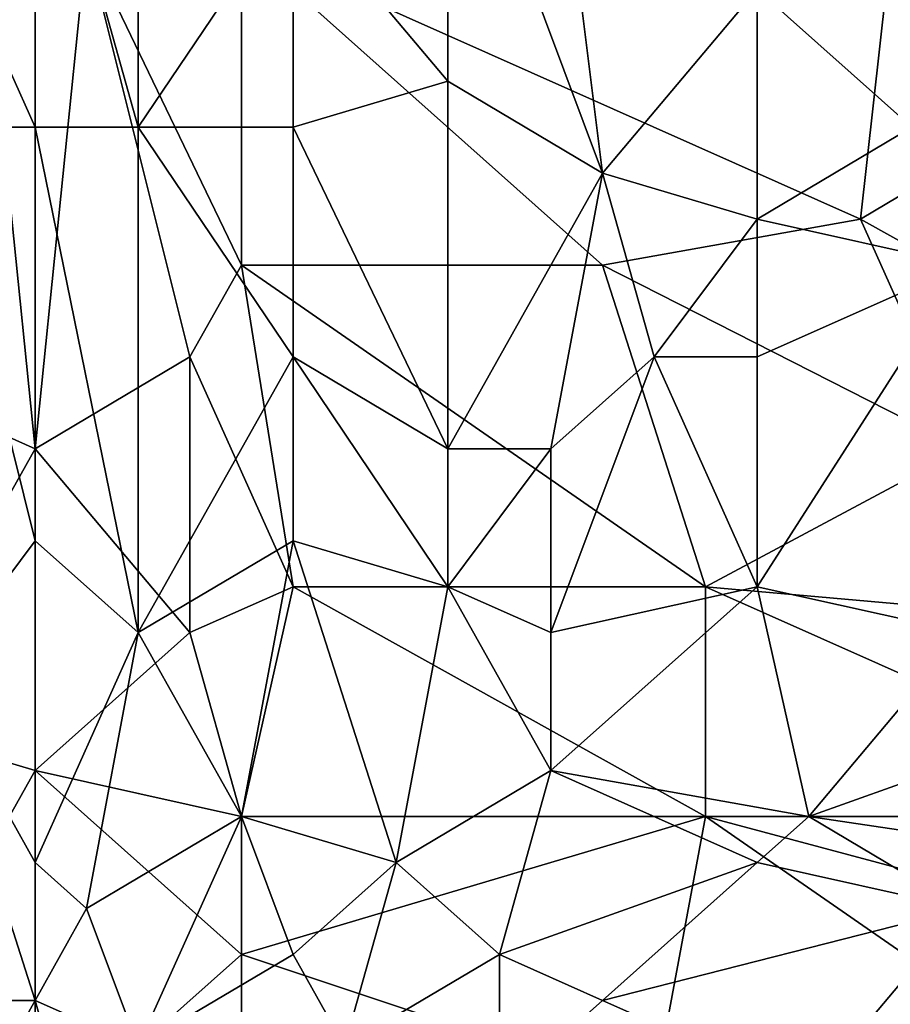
# Model space of a CAD drawing. Extents: x -1.05 to 1.05, y -0.36 to 0.36.
# Tile 26 of 226: x -0.83 to -0.73, y -0.23 to -0.12. Entities that reach past the tile are written whole.
import ezdxf

# ---------------------------------------------------------------- set-up
doc = ezdxf.new("R2010")
doc.units = 0

msp = doc.modelspace()

# ---------------------------------------------------------------- linework, layer by layer
for points in [[(-0.81196, -0.12952, 0.40166), (-0.81196, -0.08332, 0.4009), (-0.82348, -0.08845, 0.39857)], [(-0.79468, -0.10385, 0.40438), (-0.81196, -0.08332, 0.4009), (-0.81196, -0.12952, 0.40166)], [(-0.82348, -0.12952, 0.39907), (-0.82348, -0.08845, 0.39857), (-0.83499, -0.10385, 0.39585)], [(-0.82348, -0.12952, 0.39907), (-0.81196, -0.12952, 0.40166), (-0.82348, -0.08845, 0.39857)], [(-0.80044, -0.10898, 0.26093), (-0.72557, -0.08845, 0.2609), (-0.73133, -0.13978, 0.26104)], [(-0.7774, -0.12438, 0.40744), (-0.7774, -0.08845, 0.40647), (-0.79468, -0.10385, 0.40438)], [(-0.7774, -0.12438, 0.40744), (-0.76012, -0.13465, 0.40975), (-0.7774, -0.08845, 0.40647)], [(-0.76012, -0.13465, 0.40975), (-0.76588, -0.08845, 0.40783), (-0.7774, -0.08845, 0.40647)], [(-0.76012, -0.13465, 0.40975), (-0.74285, -0.11412, 0.41087), (-0.76588, -0.08845, 0.40783)], [(-0.73133, -0.13978, 0.26104), (-0.72557, -0.08845, 0.2609), (-0.69677, -0.11925, 0.26097)], [(-0.82348, -0.12952, 0.39907), (-0.83499, -0.10385, 0.39585), (-0.83499, -0.12952, 0.39609)], [(-0.79468, -0.10385, 0.40438), (-0.81196, -0.12952, 0.40166), (-0.79468, -0.12952, 0.40489)], [(-0.7774, -0.12438, 0.40744), (-0.79468, -0.10385, 0.40438), (-0.79468, -0.12952, 0.40489)], [(-0.72557, -0.12952, 0.41258), (-0.71405, -0.10385, 0.4126), (-0.74285, -0.11412, 0.41087)], [(-0.83499, -0.16032, 0.26189), (-0.82924, -0.10898, 0.26134), (-0.82348, -0.16545, 0.26151)], [(-0.82348, -0.16545, 0.26151), (-0.82924, -0.10898, 0.26134), (-0.81772, -0.10898, 0.26106)], [(-0.8062, -0.15518, 0.26122), (-0.82348, -0.16545, 0.26151), (-0.81772, -0.10898, 0.26106)], [(-0.80044, -0.14492, 0.26115), (-0.81772, -0.10898, 0.26106), (-0.80044, -0.10898, 0.26093)], [(-0.8062, -0.15518, 0.26122), (-0.81772, -0.10898, 0.26106), (-0.80044, -0.14492, 0.26115)], [(-0.80044, -0.14492, 0.26115), (-0.80044, -0.10898, 0.26093), (-0.76012, -0.14492, 0.26109)], [(-0.76012, -0.14492, 0.26109), (-0.80044, -0.10898, 0.26093), (-0.73133, -0.13978, 0.26104)], [(-0.76012, -0.13465, 0.40975), (-0.74285, -0.13978, 0.41148), (-0.74285, -0.11412, 0.41087)], [(-0.74285, -0.11412, 0.41087), (-0.74285, -0.13978, 0.41148), (-0.72557, -0.12952, 0.41258)], [(-0.73133, -0.13978, 0.26104), (-0.69677, -0.11925, 0.26097), (-0.68525, -0.16545, 0.26116)], [(-0.7774, -0.16545, 0.40796), (-0.7774, -0.12438, 0.40744), (-0.79468, -0.12952, 0.40489)], [(-0.7774, -0.16545, 0.40796), (-0.76012, -0.13465, 0.40975), (-0.7774, -0.12438, 0.40744)], [(-0.82348, -0.12952, 0.39907), (-0.83499, -0.12952, 0.39609), (-0.82348, -0.17571, 0.39922)], [(-0.83499, -0.12952, 0.39609), (-0.83499, -0.19111, 0.39626), (-0.82348, -0.17571, 0.39922)], [(-0.82348, -0.17571, 0.39922), (-0.81196, -0.18598, 0.40188), (-0.82348, -0.12952, 0.39907)], [(-0.81196, -0.18598, 0.40188), (-0.81196, -0.12952, 0.40166), (-0.82348, -0.12952, 0.39907)], [(-0.81196, -0.18598, 0.40188), (-0.79468, -0.15518, 0.40517), (-0.81196, -0.12952, 0.40166)], [(-0.79468, -0.15518, 0.40517), (-0.79468, -0.12952, 0.40489), (-0.81196, -0.12952, 0.40166)], [(-0.79468, -0.15518, 0.40517), (-0.7774, -0.16545, 0.40796), (-0.79468, -0.12952, 0.40489)], [(-0.71981, -0.14492, 0.41328), (-0.72557, -0.12952, 0.41258), (-0.74285, -0.13978, 0.41148)], [(-0.7774, -0.16545, 0.40796), (-0.76588, -0.16545, 0.40948), (-0.76012, -0.13465, 0.40975)], [(-0.76588, -0.16545, 0.40948), (-0.75437, -0.15518, 0.41068), (-0.76012, -0.13465, 0.40975)], [(-0.75437, -0.15518, 0.41068), (-0.74285, -0.13978, 0.41148), (-0.76012, -0.13465, 0.40975)], [(-0.71981, -0.16545, 0.26113), (-0.76012, -0.14492, 0.26109), (-0.73133, -0.13978, 0.26104)], [(-0.74285, -0.15518, 0.41171), (-0.74285, -0.13978, 0.41148), (-0.75437, -0.15518, 0.41068)], [(-0.74285, -0.15518, 0.41171), (-0.71981, -0.14492, 0.41328), (-0.74285, -0.13978, 0.41148)], [(-0.68525, -0.16545, 0.26116), (-0.71981, -0.16545, 0.26113), (-0.73133, -0.13978, 0.26104)], [(-0.79468, -0.18085, 0.26135), (-0.8062, -0.15518, 0.26122), (-0.80044, -0.14492, 0.26115)], [(-0.74861, -0.18085, 0.26126), (-0.80044, -0.14492, 0.26115), (-0.76012, -0.14492, 0.26109)], [(-0.79468, -0.18085, 0.26135), (-0.80044, -0.14492, 0.26115), (-0.74861, -0.18085, 0.26126)], [(-0.74861, -0.18085, 0.26126), (-0.76012, -0.14492, 0.26109), (-0.71981, -0.16545, 0.26113)], [(-0.74285, -0.18085, 0.41184), (-0.71981, -0.18598, 0.41358), (-0.71981, -0.14492, 0.41328)], [(-0.74285, -0.18085, 0.41184), (-0.71981, -0.14492, 0.41328), (-0.74285, -0.15518, 0.41171)], [(-0.8062, -0.18598, 0.26146), (-0.82348, -0.16545, 0.26151), (-0.8062, -0.15518, 0.26122)], [(-0.79468, -0.17571, 0.40525), (-0.79468, -0.15518, 0.40517), (-0.81196, -0.18598, 0.40188)], [(-0.8062, -0.18598, 0.26146), (-0.8062, -0.15518, 0.26122), (-0.79468, -0.18085, 0.26135)], [(-0.7774, -0.16545, 0.40796), (-0.79468, -0.15518, 0.40517), (-0.7774, -0.18085, 0.40797)], [(-0.79468, -0.15518, 0.40517), (-0.79468, -0.17571, 0.40525), (-0.7774, -0.18085, 0.40797)], [(-0.76588, -0.18598, 0.40945), (-0.74285, -0.18085, 0.41184), (-0.75437, -0.15518, 0.41068)], [(-0.76588, -0.18598, 0.40945), (-0.75437, -0.15518, 0.41068), (-0.76588, -0.16545, 0.40948)], [(-0.74285, -0.18085, 0.41184), (-0.74285, -0.15518, 0.41171), (-0.75437, -0.15518, 0.41068)], [(-0.84075, -0.19625, 0.26247), (-0.83499, -0.16032, 0.26189), (-0.82348, -0.16545, 0.26151)], [(-0.82348, -0.20138, 0.2619), (-0.84075, -0.19625, 0.26247), (-0.82348, -0.16545, 0.26151)], [(-0.82348, -0.20138, 0.2619), (-0.82348, -0.16545, 0.26151), (-0.8062, -0.18598, 0.26146)], [(-0.7774, -0.18085, 0.40797), (-0.76588, -0.16545, 0.40948), (-0.7774, -0.16545, 0.40796)], [(-0.76588, -0.18598, 0.40945), (-0.76588, -0.16545, 0.40948), (-0.7774, -0.18085, 0.40797)], [(-0.74861, -0.18085, 0.26126), (-0.71981, -0.16545, 0.26113), (-0.69101, -0.18598, 0.2613)], [(-0.82348, -0.21165, 0.39908), (-0.82348, -0.17571, 0.39922), (-0.83499, -0.19111, 0.39626)], [(-0.82348, -0.21165, 0.39908), (-0.81196, -0.18598, 0.40188), (-0.82348, -0.17571, 0.39922)], [(-0.80044, -0.20651, 0.40395), (-0.79468, -0.17571, 0.40525), (-0.81196, -0.18598, 0.40188)], [(-0.80044, -0.20651, 0.40395), (-0.78316, -0.21165, 0.4067), (-0.79468, -0.17571, 0.40525)], [(-0.7774, -0.18085, 0.40797), (-0.79468, -0.17571, 0.40525), (-0.78316, -0.21165, 0.4067)], [(-0.80044, -0.20651, 0.26172), (-0.8062, -0.18598, 0.26146), (-0.79468, -0.18085, 0.26135)], [(-0.74861, -0.20651, 0.26161), (-0.80044, -0.20651, 0.26172), (-0.79468, -0.18085, 0.26135)], [(-0.79468, -0.18085, 0.26135), (-0.74861, -0.18085, 0.26126), (-0.74861, -0.20651, 0.26161)], [(-0.78316, -0.21165, 0.4067), (-0.76588, -0.20138, 0.40925), (-0.7774, -0.18085, 0.40797)], [(-0.76588, -0.20138, 0.40925), (-0.76588, -0.18598, 0.40945), (-0.7774, -0.18085, 0.40797)], [(-0.76588, -0.20138, 0.40925), (-0.73709, -0.20651, 0.41194), (-0.74285, -0.18085, 0.41184)], [(-0.76588, -0.20138, 0.40925), (-0.74285, -0.18085, 0.41184), (-0.76588, -0.18598, 0.40945)], [(-0.74861, -0.18085, 0.26126), (-0.69101, -0.18598, 0.2613), (-0.69101, -0.20651, 0.26159)], [(-0.74861, -0.20651, 0.26161), (-0.74861, -0.18085, 0.26126), (-0.69101, -0.20651, 0.26159)], [(-0.73709, -0.20651, 0.41194), (-0.71981, -0.18598, 0.41358), (-0.74285, -0.18085, 0.41184)], [(-0.82348, -0.20138, 0.2619), (-0.8062, -0.18598, 0.26146), (-0.80044, -0.20651, 0.26172)], [(-0.81772, -0.21678, 0.40033), (-0.81196, -0.18598, 0.40188), (-0.82348, -0.21165, 0.39908)], [(-0.81196, -0.18598, 0.40188), (-0.81772, -0.21678, 0.40033), (-0.80044, -0.20651, 0.40395)], [(-0.73709, -0.20651, 0.41194), (-0.70829, -0.19625, 0.41419), (-0.71981, -0.18598, 0.41358)], [(-0.82348, -0.21165, 0.39908), (-0.83499, -0.19111, 0.39626), (-0.82348, -0.22705, 0.39885)], [(-0.83499, -0.19111, 0.39626), (-0.83499, -0.22705, 0.39598), (-0.82348, -0.22705, 0.39885)], [(-0.84075, -0.23218, 0.26306), (-0.84075, -0.19625, 0.26247), (-0.82348, -0.20138, 0.2619)], [(-0.73709, -0.20651, 0.41194), (-0.70253, -0.21165, 0.41414), (-0.70829, -0.19625, 0.41419)], [(-0.82348, -0.24245, 0.26282), (-0.84075, -0.23218, 0.26306), (-0.82348, -0.20138, 0.2619)], [(-0.80044, -0.22191, 0.26205), (-0.82348, -0.20138, 0.2619), (-0.80044, -0.20651, 0.26172)], [(-0.80044, -0.22191, 0.26205), (-0.82348, -0.24245, 0.26282), (-0.82348, -0.20138, 0.2619)], [(-0.77164, -0.22191, 0.4079), (-0.76588, -0.20138, 0.40925), (-0.78316, -0.21165, 0.4067)], [(-0.77164, -0.22191, 0.4079), (-0.74285, -0.21165, 0.41128), (-0.76588, -0.20138, 0.40925)], [(-0.74285, -0.21165, 0.41128), (-0.73709, -0.20651, 0.41194), (-0.76588, -0.20138, 0.40925)], [(-0.80044, -0.20651, 0.40395), (-0.81772, -0.21678, 0.40033), (-0.81196, -0.23218, 0.40119)], [(-0.81196, -0.23218, 0.40119), (-0.79468, -0.22191, 0.40462), (-0.80044, -0.20651, 0.40395)], [(-0.80044, -0.22191, 0.26205), (-0.74861, -0.20651, 0.26161), (-0.75437, -0.23731, 0.26242)], [(-0.80044, -0.22191, 0.26205), (-0.80044, -0.20651, 0.26172), (-0.74861, -0.20651, 0.26161)], [(-0.79468, -0.22191, 0.40462), (-0.78316, -0.21165, 0.4067), (-0.80044, -0.20651, 0.40395)], [(-0.75437, -0.23731, 0.26242), (-0.74861, -0.20651, 0.26161), (-0.69677, -0.24245, 0.26261)], [(-0.69677, -0.24245, 0.26261), (-0.74861, -0.20651, 0.26161), (-0.69101, -0.22191, 0.26192)], [(-0.69101, -0.22191, 0.26192), (-0.74861, -0.20651, 0.26161), (-0.69101, -0.20651, 0.26159)], [(-0.71981, -0.21678, 0.41286), (-0.73709, -0.20651, 0.41194), (-0.74285, -0.21165, 0.41128)], [(-0.71981, -0.21678, 0.41286), (-0.70253, -0.21165, 0.41414), (-0.73709, -0.20651, 0.41194)], [(-0.82348, -0.22705, 0.39885), (-0.81772, -0.21678, 0.40033), (-0.82348, -0.21165, 0.39908)], [(-0.78892, -0.23218, 0.40512), (-0.78316, -0.21165, 0.4067), (-0.79468, -0.22191, 0.40462)], [(-0.78316, -0.21165, 0.4067), (-0.78892, -0.23218, 0.40512), (-0.77164, -0.22191, 0.4079)], [(-0.76012, -0.22705, 0.40896), (-0.74285, -0.21165, 0.41128), (-0.77164, -0.22191, 0.4079)], [(-0.76012, -0.22705, 0.40896), (-0.71981, -0.21678, 0.41286), (-0.74285, -0.21165, 0.41128)], [(-0.81196, -0.23218, 0.40119), (-0.81772, -0.21678, 0.40033), (-0.82348, -0.22705, 0.39885)], [(-0.71981, -0.21678, 0.41286), (-0.76012, -0.22705, 0.40896), (-0.73709, -0.23731, 0.41031)], [(-0.73709, -0.23731, 0.41031), (-0.70829, -0.23218, 0.41263), (-0.71981, -0.21678, 0.41286)], [(-0.82348, -0.24245, 0.26282), (-0.80044, -0.22191, 0.26205), (-0.80044, -0.23731, 0.26248)], [(-0.78892, -0.23218, 0.40512), (-0.79468, -0.22191, 0.40462), (-0.81196, -0.23218, 0.40119)], [(-0.75437, -0.23731, 0.26242), (-0.80044, -0.23731, 0.26248), (-0.80044, -0.22191, 0.26205)], [(-0.78892, -0.23218, 0.40512), (-0.77164, -0.23731, 0.40707), (-0.77164, -0.22191, 0.4079)], [(-0.77164, -0.23731, 0.40707), (-0.76012, -0.22705, 0.40896), (-0.77164, -0.22191, 0.4079)], [(-0.83499, -0.24758, 0.39552), (-0.82348, -0.22705, 0.39885), (-0.83499, -0.22705, 0.39598)], [(-0.81772, -0.24758, 0.39943), (-0.82348, -0.22705, 0.39885), (-0.83499, -0.24758, 0.39552)], [(-0.81772, -0.24758, 0.39943), (-0.81196, -0.23218, 0.40119), (-0.82348, -0.22705, 0.39885)], [(-0.77164, -0.23731, 0.40707), (-0.73709, -0.23731, 0.41031), (-0.76012, -0.22705, 0.40896)]]:
    msp.add_3dface(points)

doc.saveas('drawing.dxf')
